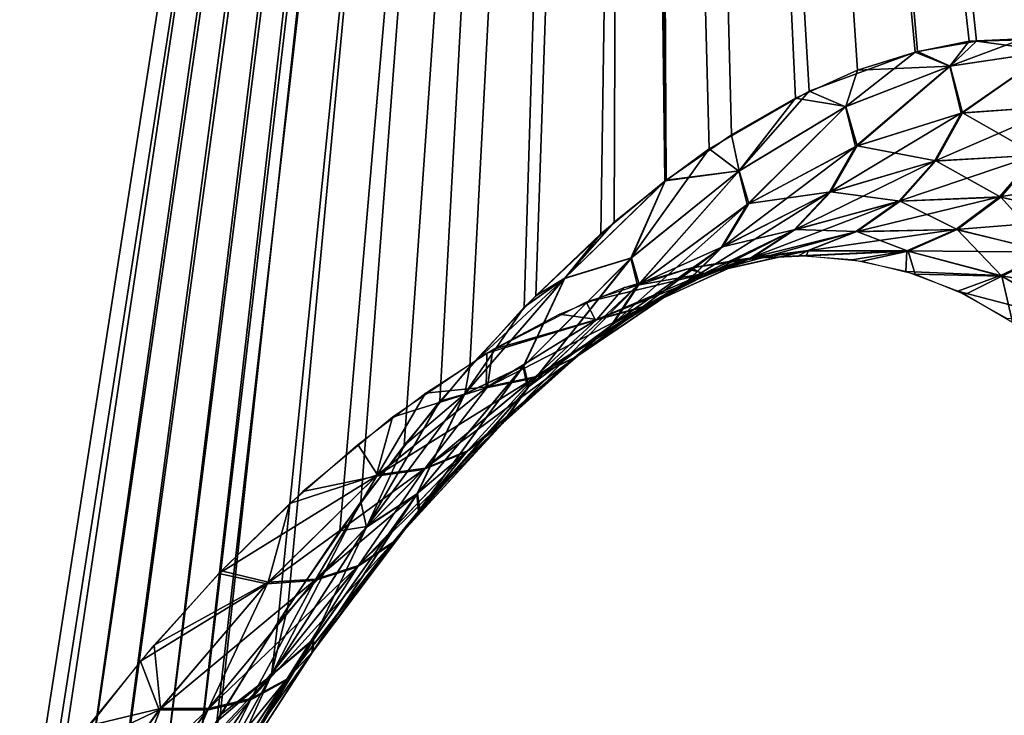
# Model space of a CAD drawing. Header units: millimetres. Extents: x -101 to 102, y -40 to 284.
# Tile 129 of 183: x 83.52 to 85.46, y 74.5 to 75.87. Entities that reach past the tile are written whole.
import ezdxf

# ---------------------------------------------------------------- set-up
doc = ezdxf.new("R2010")
doc.units = ezdxf.units.MM
doc.header["$LTSCALE"] = 65.185185
for name, color, linetype in [('25', 7, 'CONTINUOUS'), ('31', 7, 'CONTINUOUS'), ('33', 7, 'CONTINUOUS')]:
    doc.layers.add(name, color=color, linetype=linetype)

msp = doc.modelspace()

# ---------------------------------------------------------------- linework, layer by layer
at = {"layer": '25', "color": 7, "linetype": 'Continuous'}
for points in [[(84.7117, 81.8181, -32.267), (86.7942, 84.1617, -28.4725), (85.5571, 75.8293, -28.477), (84.7117, 81.8181, -32.267)], [(86.8202, 84.16, 28.4111), (84.7575, 81.9296, 32.2071), (85.5118, 75.8339, 28.5841), (86.8202, 84.16, 28.4111)], [(84.7575, 81.9296, 32.2071), (82.2364, 78.2108, 35.8936), (83.4537, 73.5548, 32.2144), (84.7575, 81.9296, 32.2071)], [(84.7575, 81.9296, 32.2071), (83.4537, 73.5548, 32.2144), (83.5765, 73.848, 32.0657), (84.7575, 81.9296, 32.2071)], [(84.7575, 81.9296, 32.2071), (83.5765, 73.848, 32.0657), (83.68, 74.0686, 31.9303), (84.7575, 81.9296, 32.2071)], [(83.7907, 74.2843, 31.7775), (84.7575, 81.9296, 32.2071), (83.68, 74.0686, 31.9303), (83.7907, 74.2843, 31.7775)], [(83.8729, 74.4328, 31.6594), (84.7575, 81.9296, 32.2071), (83.7907, 74.2843, 31.7775), (83.8729, 74.4328, 31.6594)], [(83.9069, 74.4916, 31.6095), (84.7575, 81.9296, 32.2071), (83.8729, 74.4328, 31.6594), (83.9069, 74.4916, 31.6095)], [(84.0266, 74.6866, 31.4286), (84.7575, 81.9296, 32.2071), (83.9069, 74.4916, 31.6095), (84.0266, 74.6866, 31.4286)], [(84.1487, 74.8665, 31.2362), (84.7575, 81.9296, 32.2071), (84.0266, 74.6866, 31.4286), (84.1487, 74.8665, 31.2362)], [(84.2751, 75.0347, 31.0287), (84.7575, 81.9296, 32.2071), (84.1487, 74.8665, 31.2362), (84.2751, 75.0347, 31.0287)], [(84.4044, 75.1899, 30.809), (84.7575, 81.9296, 32.2071), (84.2751, 75.0347, 31.0287), (84.4044, 75.1899, 30.809)], [(84.5341, 75.3295, 30.581), (84.7575, 81.9296, 32.2071), (84.4044, 75.1899, 30.809), (84.5341, 75.3295, 30.581)], [(84.6621, 75.4514, 30.348), (84.7575, 81.9296, 32.2071), (84.5341, 75.3295, 30.581), (84.6621, 75.4514, 30.348)], [(84.7887, 75.5552, 30.1096), (84.7575, 81.9296, 32.2071), (84.6621, 75.4514, 30.348), (84.7887, 75.5552, 30.1096)], [(85.5118, 75.8339, 28.5841), (84.7575, 81.9296, 32.2071), (85.4005, 75.8302, 28.8397), (85.5118, 75.8339, 28.5841)], [(85.4005, 75.8302, 28.8397), (84.7575, 81.9296, 32.2071), (85.2849, 75.8103, 29.0963), (85.4005, 75.8302, 28.8397)], [(85.2849, 75.8103, 29.0963), (84.7575, 81.9296, 32.2071), (85.1664, 75.7731, 29.3507), (85.2849, 75.8103, 29.0963)], [(85.1664, 75.7731, 29.3507), (84.7575, 81.9296, 32.2071), (85.0448, 75.718, 29.6031), (85.1664, 75.7731, 29.3507)], [(85.0448, 75.718, 29.6031), (84.7575, 81.9296, 32.2071), (84.9189, 75.6457, 29.8562), (85.0448, 75.718, 29.6031)], [(84.9189, 75.6457, 29.8562), (84.7575, 81.9296, 32.2071), (84.7906, 75.5566, 30.1059), (84.9189, 75.6457, 29.8562)], [(84.7906, 75.5566, 30.1059), (84.7575, 81.9296, 32.2071), (84.7887, 75.5552, 30.1096), (84.7906, 75.5566, 30.1059)], [(84.7117, 81.8181, -32.267), (83.4073, 73.4348, -32.2673), (82.2586, 78.3541, -35.8936), (84.7117, 81.8181, -32.267)], [(83.4073, 73.4348, -32.2673), (84.7117, 81.8181, -32.267), (83.4864, 73.6368, -32.1763), (83.4073, 73.4348, -32.2673)], [(83.4864, 73.6368, -32.1763), (84.7117, 81.8181, -32.267), (83.5785, 73.8523, -32.0631), (83.4864, 73.6368, -32.1763)], [(83.5785, 73.8523, -32.0631), (84.7117, 81.8181, -32.267), (83.6801, 74.0697, -31.9305), (83.5785, 73.8523, -32.0631)], [(83.6801, 74.0697, -31.9305), (84.7117, 81.8181, -32.267), (83.7916, 74.2874, -31.7768), (83.6801, 74.0697, -31.9305)], [(83.7916, 74.2874, -31.7768), (84.7117, 81.8181, -32.267), (83.8721, 74.4324, -31.661), (83.7916, 74.2874, -31.7768)], [(83.8721, 74.4324, -31.661), (84.7117, 81.8181, -32.267), (83.9135, 74.5039, -31.6001), (83.8721, 74.4324, -31.661)], [(83.9135, 74.5039, -31.6001), (84.7117, 81.8181, -32.267), (84.0462, 74.7167, -31.3984), (83.9135, 74.5039, -31.6001)], [(84.0462, 74.7167, -31.3984), (84.7117, 81.8181, -32.267), (84.19, 74.9241, -31.1694), (84.0462, 74.7167, -31.3984)], [(84.19, 74.9241, -31.1694), (84.7117, 81.8181, -32.267), (84.345, 75.1218, -30.9113), (84.19, 74.9241, -31.1694)], [(84.345, 75.1218, -30.9113), (84.7117, 81.8181, -32.267), (84.5112, 75.307, -30.6222), (84.345, 75.1218, -30.9113)], [(84.5112, 75.307, -30.6222), (84.7117, 81.8181, -32.267), (84.688, 75.4739, -30.2999), (84.5112, 75.307, -30.6222)], [(84.688, 75.4739, -30.2999), (84.7117, 81.8181, -32.267), (84.7875, 75.5543, -30.1119), (84.688, 75.4739, -30.2999)], [(84.7117, 81.8181, -32.267), (85.5571, 75.8293, -28.477), (85.4916, 75.8351, -28.6313), (84.7117, 81.8181, -32.267)], [(84.7117, 81.8181, -32.267), (85.4916, 75.8351, -28.6313), (85.3863, 75.8303, -28.8724), (84.7117, 81.8181, -32.267)], [(84.7875, 75.5543, -30.1119), (84.7117, 81.8181, -32.267), (84.875, 75.6186, -29.943), (84.7875, 75.5543, -30.1119)], [(84.875, 75.6186, -29.943), (84.7117, 81.8181, -32.267), (85.0718, 75.7321, -29.548), (84.875, 75.6186, -29.943)], [(85.0718, 75.7321, -29.548), (84.7117, 81.8181, -32.267), (85.2799, 75.8087, -29.1071), (85.0718, 75.7321, -29.548)], [(85.2799, 75.8087, -29.1071), (84.7117, 81.8181, -32.267), (85.3863, 75.8303, -28.8724), (85.2799, 75.8087, -29.1071)]]:
    msp.add_3dface(points, dxfattribs=at)
at = {"layer": '31', "color": 7, "linetype": 'Continuous'}
for points in [[(85.4005, 75.8302, 28.8397), (85.2849, 75.8103, 29.0963), (85.3486, 75.7811, 28.9357), (85.4005, 75.8302, 28.8397)], [(85.5462, 75.8108, 28.4944), (85.4005, 75.8302, 28.8397), (85.3486, 75.7811, 28.9357), (85.5462, 75.8108, 28.4944)], [(85.5118, 75.8339, 28.5841), (85.4005, 75.8302, 28.8397), (85.5462, 75.8108, 28.4944), (85.5118, 75.8339, 28.5841)], [(85.2849, 75.8103, 29.0963), (85.1664, 75.7731, 29.3507), (85.3486, 75.7811, 28.9357), (85.2849, 75.8103, 29.0963)], [(85.5462, 75.8108, 28.4944), (85.3486, 75.7811, 28.9357), (85.3734, 75.6894, 28.7941), (85.5462, 75.8108, 28.4944)], [(85.5722, 75.703, 28.3536), (85.5462, 75.8108, 28.4944), (85.3734, 75.6894, 28.7941), (85.5722, 75.703, 28.3536)], [(85.1664, 75.7731, 29.3507), (85.0448, 75.718, 29.6031), (85.1437, 75.7015, 29.3645), (85.1664, 75.7731, 29.3507)], [(85.3486, 75.7811, 28.9357), (85.1664, 75.7731, 29.3507), (85.1437, 75.7015, 29.3645), (85.3486, 75.7811, 28.9357)], [(85.3486, 75.7811, 28.9357), (85.1437, 75.7015, 29.3645), (85.166, 75.6246, 29.2236), (85.3486, 75.7811, 28.9357)], [(85.3734, 75.6894, 28.7941), (85.3486, 75.7811, 28.9357), (85.166, 75.6246, 29.2236), (85.3734, 75.6894, 28.7941)], [(85.0448, 75.718, 29.6031), (84.9189, 75.6457, 29.8562), (84.9341, 75.5749, 29.7764), (85.0448, 75.718, 29.6031)], [(85.1437, 75.7015, 29.3645), (85.0448, 75.718, 29.6031), (84.9341, 75.5749, 29.7764), (85.1437, 75.7015, 29.3645)], [(85.1437, 75.7015, 29.3645), (84.9341, 75.5749, 29.7764), (84.9531, 75.5112, 29.6372), (85.1437, 75.7015, 29.3645)], [(85.166, 75.6246, 29.2236), (85.1437, 75.7015, 29.3645), (84.9531, 75.5112, 29.6372), (85.166, 75.6246, 29.2236)], [(85.3734, 75.6894, 28.7941), (85.166, 75.6246, 29.2236), (85.321, 75.5949, 28.767), (85.3734, 75.6894, 28.7941)], [(85.5194, 75.606, 28.339), (85.3734, 75.6894, 28.7941), (85.321, 75.5949, 28.767), (85.5194, 75.606, 28.339)], [(85.5722, 75.703, 28.3536), (85.3734, 75.6894, 28.7941), (85.5194, 75.606, 28.339), (85.5722, 75.703, 28.3536)], [(84.9189, 75.6457, 29.8562), (84.7906, 75.5566, 30.1059), (84.9341, 75.5749, 29.7764), (84.9189, 75.6457, 29.8562)], [(85.166, 75.6246, 29.2236), (84.9531, 75.5112, 29.6372), (85.1142, 75.5339, 29.1848), (85.166, 75.6246, 29.2236)], [(85.321, 75.5949, 28.767), (85.166, 75.6246, 29.2236), (85.1142, 75.5339, 29.1848), (85.321, 75.5949, 28.767)], [(85.321, 75.5949, 28.767), (85.1142, 75.5339, 29.1848), (85.2506, 75.5157, 28.7326), (85.321, 75.5949, 28.767)], [(85.4482, 75.5235, 28.3157), (85.321, 75.5949, 28.767), (85.2506, 75.5157, 28.7326), (85.4482, 75.5235, 28.3157)], [(85.5194, 75.606, 28.339), (85.321, 75.5949, 28.767), (85.4482, 75.5235, 28.3157), (85.5194, 75.606, 28.339)], [(85.6345, 75.4806, 27.8943), (85.5194, 75.606, 28.339), (85.4482, 75.5235, 28.3157), (85.6345, 75.4806, 27.8943)], [(84.9341, 75.5749, 29.7764), (84.7887, 75.5552, 30.1096), (84.7222, 75.404, 30.1677), (84.9341, 75.5749, 29.7764)], [(84.9341, 75.5749, 29.7764), (84.7222, 75.404, 30.1677), (84.737, 75.3522, 30.0309), (84.9341, 75.5749, 29.7764)], [(84.9531, 75.5112, 29.6372), (84.9341, 75.5749, 29.7764), (84.737, 75.3522, 30.0309), (84.9531, 75.5112, 29.6372)], [(84.7906, 75.5566, 30.1059), (84.7887, 75.5552, 30.1096), (84.9341, 75.5749, 29.7764), (84.7906, 75.5566, 30.1059)], [(84.7887, 75.5552, 30.1096), (84.6621, 75.4514, 30.348), (84.5911, 75.3639, 30.4692), (84.7887, 75.5552, 30.1096)], [(84.7887, 75.5552, 30.1096), (84.5911, 75.3639, 30.4692), (84.7222, 75.404, 30.1677), (84.7887, 75.5552, 30.1096)], [(85.1142, 75.5339, 29.1848), (84.9531, 75.5112, 29.6372), (84.9015, 75.4258, 29.5876), (85.1142, 75.5339, 29.1848)], [(85.1142, 75.5339, 29.1848), (84.9015, 75.4258, 29.5876), (85.0443, 75.4595, 29.1402), (85.1142, 75.5339, 29.1848)], [(85.2506, 75.5157, 28.7326), (85.1142, 75.5339, 29.1848), (85.0443, 75.4595, 29.1402), (85.2506, 75.5157, 28.7326)], [(85.2506, 75.5157, 28.7326), (85.0443, 75.4595, 29.1402), (85.1656, 75.4558, 28.6925), (85.2506, 75.5157, 28.7326)], [(85.3624, 75.4596, 28.2848), (85.2506, 75.5157, 28.7326), (85.1656, 75.4558, 28.6925), (85.3624, 75.4596, 28.2848)], [(85.4482, 75.5235, 28.3157), (85.2506, 75.5157, 28.7326), (85.3624, 75.4596, 28.2848), (85.4482, 75.5235, 28.3157)], [(85.5476, 75.414, 27.8737), (85.4482, 75.5235, 28.3157), (85.3624, 75.4596, 28.2848), (85.5476, 75.414, 27.8737)], [(85.6345, 75.4806, 27.8943), (85.4482, 75.5235, 28.3157), (85.5476, 75.414, 27.8737), (85.6345, 75.4806, 27.8943)], [(84.9531, 75.5112, 29.6372), (84.737, 75.3522, 30.0309), (84.9015, 75.4258, 29.5876), (84.9531, 75.5112, 29.6372)], [(85.0443, 75.4595, 29.1402), (84.9015, 75.4258, 29.5876), (84.8321, 75.3572, 29.534), (85.0443, 75.4595, 29.1402)], [(85.0443, 75.4595, 29.1402), (84.8321, 75.3572, 29.534), (84.9601, 75.4048, 29.092), (85.0443, 75.4595, 29.1402)], [(85.1656, 75.4558, 28.6925), (85.0443, 75.4595, 29.1402), (84.9601, 75.4048, 29.092), (85.1656, 75.4558, 28.6925)], [(85.3624, 75.4596, 28.2848), (85.1656, 75.4558, 28.6925), (85.2661, 75.4173, 28.2481), (85.3624, 75.4596, 28.2848)], [(85.4502, 75.3682, 27.8449), (85.3624, 75.4596, 28.2848), (85.2661, 75.4173, 28.2481), (85.4502, 75.3682, 27.8449)], [(85.5476, 75.414, 27.8737), (85.3624, 75.4596, 28.2848), (85.4502, 75.3682, 27.8449), (85.5476, 75.414, 27.8737)], [(84.6621, 75.4514, 30.348), (84.5341, 75.3295, 30.581), (84.5911, 75.3639, 30.4692), (84.6621, 75.4514, 30.348)], [(85.1656, 75.4558, 28.6925), (84.9601, 75.4048, 29.092), (85.0703, 75.4182, 28.6488), (85.1656, 75.4558, 28.6925)], [(85.2661, 75.4173, 28.2481), (85.1656, 75.4558, 28.6925), (85.0703, 75.4182, 28.6488), (85.2661, 75.4173, 28.2481)], [(84.9015, 75.4258, 29.5876), (84.737, 75.3522, 30.0309), (84.6856, 75.2732, 29.9716), (84.9015, 75.4258, 29.5876)], [(84.9015, 75.4258, 29.5876), (84.6856, 75.2732, 29.9716), (84.8321, 75.3572, 29.534), (84.9015, 75.4258, 29.5876)], [(85.0703, 75.4182, 28.6488), (84.9601, 75.4048, 29.092), (84.8655, 75.3728, 29.0425), (85.0703, 75.4182, 28.6488)], [(85.0703, 75.4182, 28.6488), (84.8655, 75.3728, 29.0425), (84.9507, 75.4028, 28.6423), (85.0703, 75.4182, 28.6488)], [(85.0658, 75.4077, 28.4126), (85.0703, 75.4182, 28.6488), (84.9507, 75.4028, 28.6423), (85.0658, 75.4077, 28.4126)], [(85.2661, 75.4173, 28.2481), (85.0703, 75.4182, 28.6488), (85.0658, 75.4077, 28.4126), (85.2661, 75.4173, 28.2481)], [(84.7222, 75.404, 30.1677), (84.5911, 75.3639, 30.4692), (84.5104, 75.1915, 30.5348), (84.7222, 75.404, 30.1677)], [(84.7222, 75.404, 30.1677), (84.5104, 75.1915, 30.5348), (84.5204, 75.1505, 30.4011), (84.7222, 75.404, 30.1677)], [(84.737, 75.3522, 30.0309), (84.7222, 75.404, 30.1677), (84.5204, 75.1505, 30.4011), (84.737, 75.3522, 30.0309)], [(84.9601, 75.4048, 29.092), (84.8321, 75.3572, 29.534), (84.7483, 75.3087, 29.4788), (84.9601, 75.4048, 29.092)], [(84.9601, 75.4048, 29.092), (84.7483, 75.3087, 29.4788), (84.8655, 75.3728, 29.0425), (84.9601, 75.4048, 29.092)], [(84.9507, 75.4028, 28.6423), (84.8655, 75.3728, 29.0425), (84.8311, 75.3822, 28.8728), (84.9507, 75.4028, 28.6423)], [(85.1757, 75.3971, 28.185), (85.2661, 75.4173, 28.2481), (85.0658, 75.4077, 28.4126), (85.1757, 75.3971, 28.185)], [(85.28, 75.3716, 27.9607), (85.2661, 75.4173, 28.2481), (85.1757, 75.3971, 28.185), (85.28, 75.3716, 27.9607)], [(85.4502, 75.3682, 27.8449), (85.2661, 75.4173, 28.2481), (85.28, 75.3716, 27.9607), (85.4502, 75.3682, 27.8449)], [(85.62, 75.2697, 27.4449), (85.5476, 75.414, 27.8737), (85.4502, 75.3682, 27.8449), (85.62, 75.2697, 27.4449)], [(84.8311, 75.3822, 28.8728), (84.8655, 75.3728, 29.0425), (84.7076, 75.3456, 29.1027), (84.8311, 75.3822, 28.8728)], [(84.5911, 75.3639, 30.4692), (84.4044, 75.1899, 30.809), (84.3946, 75.1362, 30.8059), (84.5911, 75.3639, 30.4692)], [(84.5911, 75.3639, 30.4692), (84.3946, 75.1362, 30.8059), (84.5104, 75.1915, 30.5348), (84.5911, 75.3639, 30.4692)], [(84.5341, 75.3295, 30.581), (84.4044, 75.1899, 30.809), (84.5911, 75.3639, 30.4692), (84.5341, 75.3295, 30.581)], [(84.8655, 75.3728, 29.0425), (84.7483, 75.3087, 29.4788), (84.6543, 75.2828, 29.4249), (84.8655, 75.3728, 29.0425)], [(84.8655, 75.3728, 29.0425), (84.6543, 75.2828, 29.4249), (84.7076, 75.3456, 29.1027), (84.8655, 75.3728, 29.0425)], [(85.3785, 75.3315, 27.7403), (85.4502, 75.3682, 27.8449), (85.28, 75.3716, 27.9607), (85.3785, 75.3315, 27.7403)], [(85.4712, 75.2774, 27.5245), (85.4502, 75.3682, 27.8449), (85.3785, 75.3315, 27.7403), (85.4712, 75.2774, 27.5245)], [(85.62, 75.2697, 27.4449), (85.4502, 75.3682, 27.8449), (85.4712, 75.2774, 27.5245), (85.62, 75.2697, 27.4449)], [(84.737, 75.3522, 30.0309), (84.5204, 75.1505, 30.4011), (84.6856, 75.2732, 29.9716), (84.737, 75.3522, 30.0309)], [(84.7076, 75.3456, 29.1027), (84.6543, 75.2828, 29.4249), (84.5804, 75.2928, 29.3316), (84.7076, 75.3456, 29.1027)], [(84.8321, 75.3572, 29.534), (84.6856, 75.2732, 29.9716), (84.6164, 75.2113, 29.91), (84.8321, 75.3572, 29.534)], [(84.8321, 75.3572, 29.534), (84.6164, 75.2113, 29.91), (84.7483, 75.3087, 29.4788), (84.8321, 75.3572, 29.534)], [(84.7483, 75.3087, 29.4788), (84.6164, 75.2113, 29.91), (84.5329, 75.1696, 29.8492), (84.7483, 75.3087, 29.4788)], [(84.7483, 75.3087, 29.4788), (84.5329, 75.1696, 29.8492), (84.6543, 75.2828, 29.4249), (84.7483, 75.3087, 29.4788)], [(84.6543, 75.2828, 29.4249), (84.5329, 75.1696, 29.8492), (84.4392, 75.1503, 29.7921), (84.6543, 75.2828, 29.4249)], [(84.6543, 75.2828, 29.4249), (84.4392, 75.1503, 29.7921), (84.4498, 75.2234, 29.5583), (84.6543, 75.2828, 29.4249)], [(84.5804, 75.2928, 29.3316), (84.6543, 75.2828, 29.4249), (84.4498, 75.2234, 29.5583), (84.5804, 75.2928, 29.3316)], [(84.6856, 75.2732, 29.9716), (84.5204, 75.1505, 30.4011), (84.469, 75.0787, 30.3331), (84.6856, 75.2732, 29.9716)], [(84.6856, 75.2732, 29.9716), (84.469, 75.0787, 30.3331), (84.6164, 75.2113, 29.91), (84.6856, 75.2732, 29.9716)], [(84.4498, 75.2234, 29.5583), (84.4392, 75.1503, 29.7921), (84.3173, 75.1379, 29.7809), (84.4498, 75.2234, 29.5583)], [(84.6164, 75.2113, 29.91), (84.469, 75.0787, 30.3331), (84.3999, 75.0243, 30.2648), (84.6164, 75.2113, 29.91)], [(84.6164, 75.2113, 29.91), (84.3999, 75.0243, 30.2648), (84.5329, 75.1696, 29.8492), (84.6164, 75.2113, 29.91)], [(84.4044, 75.1899, 30.809), (84.2751, 75.0347, 31.0287), (84.3946, 75.1362, 30.8059), (84.4044, 75.1899, 30.809)], [(84.5104, 75.1915, 30.5348), (84.3946, 75.1362, 30.8059), (84.3012, 74.9404, 30.8744), (84.5104, 75.1915, 30.5348)], [(84.5104, 75.1915, 30.5348), (84.3012, 74.9404, 30.8744), (84.3059, 74.9088, 30.7442), (84.5104, 75.1915, 30.5348)], [(84.5204, 75.1505, 30.4011), (84.5104, 75.1915, 30.5348), (84.3059, 74.9088, 30.7442), (84.5204, 75.1505, 30.4011)], [(84.5329, 75.1696, 29.8492), (84.3999, 75.0243, 30.2648), (84.3164, 74.9899, 30.1996), (84.5329, 75.1696, 29.8492)], [(84.5329, 75.1696, 29.8492), (84.3164, 74.9899, 30.1996), (84.4392, 75.1503, 29.7921), (84.5329, 75.1696, 29.8492)], [(84.4392, 75.1503, 29.7921), (84.3164, 74.9899, 30.1996), (84.2227, 74.9772, 30.1406), (84.4392, 75.1503, 29.7921)], [(84.4392, 75.1503, 29.7921), (84.2227, 74.9772, 30.1406), (84.3173, 75.1379, 29.7809), (84.4392, 75.1503, 29.7921)], [(84.5204, 75.1505, 30.4011), (84.3059, 74.9088, 30.7442), (84.469, 75.0787, 30.3331), (84.5204, 75.1505, 30.4011)], [(84.3173, 75.1379, 29.7809), (84.2227, 74.9772, 30.1406), (84.184, 75.0368, 29.997), (84.3173, 75.1379, 29.7809)], [(84.3946, 75.1362, 30.8059), (84.2751, 75.0347, 31.0287), (84.2017, 74.8751, 31.1164), (84.3946, 75.1362, 30.8059)], [(84.3946, 75.1362, 30.8059), (84.2017, 74.8751, 31.1164), (84.3012, 74.9404, 30.8744), (84.3946, 75.1362, 30.8059)], [(84.469, 75.0787, 30.3331), (84.3059, 74.9088, 30.7442), (84.2544, 74.8451, 30.6687), (84.469, 75.0787, 30.3331)], [(84.469, 75.0787, 30.3331), (84.2544, 74.8451, 30.6687), (84.3999, 75.0243, 30.2648), (84.469, 75.0787, 30.3331)], [(84.184, 75.0368, 29.997), (84.2227, 74.9772, 30.1406), (84.0501, 74.9203, 30.2064), (84.184, 75.0368, 29.997)], [(84.2751, 75.0347, 31.0287), (84.1487, 74.8665, 31.2362), (84.2017, 74.8751, 31.1164), (84.2751, 75.0347, 31.0287)], [(84.3999, 75.0243, 30.2648), (84.2544, 74.8451, 30.6687), (84.1851, 74.7986, 30.595), (84.3999, 75.0243, 30.2648)], [(84.3999, 75.0243, 30.2648), (84.1851, 74.7986, 30.595), (84.3164, 74.9899, 30.1996), (84.3999, 75.0243, 30.2648)], [(84.2227, 74.9772, 30.1406), (84.1014, 74.7717, 30.5266), (84.0074, 74.7655, 30.4669), (84.2227, 74.9772, 30.1406)], [(84.2227, 74.9772, 30.1406), (84.0074, 74.7655, 30.4669), (84.0501, 74.9203, 30.2064), (84.2227, 74.9772, 30.1406)], [(84.3164, 74.9899, 30.1996), (84.1851, 74.7986, 30.595), (84.1014, 74.7717, 30.5266), (84.3164, 74.9899, 30.1996)], [(84.3164, 74.9899, 30.1996), (84.1014, 74.7717, 30.5266), (84.2227, 74.9772, 30.1406), (84.3164, 74.9899, 30.1996)], [(84.3012, 74.9404, 30.8744), (84.097, 74.6533, 31.1835), (84.0962, 74.63, 31.0571), (84.3012, 74.9404, 30.8744)], [(84.3059, 74.9088, 30.7442), (84.3012, 74.9404, 30.8744), (84.0962, 74.63, 31.0571), (84.3059, 74.9088, 30.7442)], [(84.3012, 74.9404, 30.8744), (84.2017, 74.8751, 31.1164), (84.097, 74.6533, 31.1835), (84.3012, 74.9404, 30.8744)], [(84.0501, 74.9203, 30.2064), (84.0074, 74.7655, 30.4669), (83.9162, 74.7882, 30.4084), (84.0501, 74.9203, 30.2064)], [(84.3059, 74.9088, 30.7442), (84.0962, 74.63, 31.0571), (84.2544, 74.8451, 30.6687), (84.3059, 74.9088, 30.7442)], [(84.2017, 74.8751, 31.1164), (84.0266, 74.6866, 31.4286), (84.0143, 74.5831, 31.3981), (84.2017, 74.8751, 31.1164)], [(84.2017, 74.8751, 31.1164), (84.0143, 74.5831, 31.3981), (84.097, 74.6533, 31.1835), (84.2017, 74.8751, 31.1164)], [(84.1487, 74.8665, 31.2362), (84.0266, 74.6866, 31.4286), (84.2017, 74.8751, 31.1164), (84.1487, 74.8665, 31.2362)], [(84.2544, 74.8451, 30.6687), (84.0962, 74.63, 31.0571), (84.0443, 74.575, 30.9752), (84.2544, 74.8451, 30.6687)], [(84.2544, 74.8451, 30.6687), (84.0443, 74.575, 30.9752), (84.1851, 74.7986, 30.595), (84.2544, 74.8451, 30.6687)], [(84.1851, 74.7986, 30.595), (84.0443, 74.575, 30.9752), (83.9746, 74.5368, 30.8972), (84.1851, 74.7986, 30.595)], [(84.1851, 74.7986, 30.595), (83.9746, 74.5368, 30.8972), (84.1014, 74.7717, 30.5266), (84.1851, 74.7986, 30.595)], [(83.9162, 74.7882, 30.4084), (84.0074, 74.7655, 30.4669), (83.7838, 74.6418, 30.6008), (83.9162, 74.7882, 30.4084)], [(84.0074, 74.7655, 30.4669), (83.796, 74.5173, 30.7678), (83.7838, 74.6418, 30.6008), (84.0074, 74.7655, 30.4669)], [(84.0074, 74.7655, 30.4669), (83.8905, 74.5172, 30.8269), (83.796, 74.5173, 30.7678), (84.0074, 74.7655, 30.4669)], [(84.1014, 74.7717, 30.5266), (83.9746, 74.5368, 30.8972), (83.8905, 74.5172, 30.8269), (84.1014, 74.7717, 30.5266)], [(84.1014, 74.7717, 30.5266), (83.8905, 74.5172, 30.8269), (84.0074, 74.7655, 30.4669), (84.1014, 74.7717, 30.5266)], [(84.0266, 74.6866, 31.4286), (83.9069, 74.4916, 31.6095), (84.0143, 74.5831, 31.3981), (84.0266, 74.6866, 31.4286)], [(84.097, 74.6533, 31.1835), (83.9005, 74.333, 31.459), (83.8939, 74.3169, 31.3365), (84.097, 74.6533, 31.1835)], [(84.0962, 74.63, 31.0571), (84.097, 74.6533, 31.1835), (83.8939, 74.3169, 31.3365), (84.0962, 74.63, 31.0571)], [(84.097, 74.6533, 31.1835), (84.0143, 74.5831, 31.3981), (83.9005, 74.333, 31.459), (84.097, 74.6533, 31.1835)], [(83.7838, 74.6418, 30.6008), (83.796, 74.5173, 30.7678), (83.6546, 74.483, 30.7813), (83.7838, 74.6418, 30.6008)], [(84.0962, 74.63, 31.0571), (83.8939, 74.3169, 31.3365), (84.0443, 74.575, 30.9752), (84.0962, 74.63, 31.0571)], [(84.0143, 74.5831, 31.3981), (83.8729, 74.4328, 31.6594), (83.8347, 74.2625, 31.6483), (84.0143, 74.5831, 31.3981)], [(84.0143, 74.5831, 31.3981), (83.8347, 74.2625, 31.6483), (83.9005, 74.333, 31.459), (84.0143, 74.5831, 31.3981)], [(84.0443, 74.575, 30.9752), (83.8939, 74.3169, 31.3365), (83.8416, 74.271, 31.2495), (84.0443, 74.575, 30.9752)], [(84.0443, 74.575, 30.9752), (83.8416, 74.271, 31.2495), (83.9746, 74.5368, 30.8972), (84.0443, 74.575, 30.9752)], [(83.9069, 74.4916, 31.6095), (83.8729, 74.4328, 31.6594), (84.0143, 74.5831, 31.3981), (83.9069, 74.4916, 31.6095)], [(83.9746, 74.5368, 30.8972), (83.8416, 74.271, 31.2495), (83.7713, 74.2412, 31.1684), (83.9746, 74.5368, 30.8972)], [(83.9746, 74.5368, 30.8972), (83.7713, 74.2412, 31.1684), (83.8905, 74.5172, 30.8269), (83.9746, 74.5368, 30.8972)], [(83.796, 74.5173, 30.7678), (83.6864, 74.2288, 31.0973), (83.5912, 74.2344, 31.0397), (83.796, 74.5173, 30.7678)], [(83.796, 74.5173, 30.7678), (83.5912, 74.2344, 31.0397), (83.6546, 74.483, 30.7813), (83.796, 74.5173, 30.7678)], [(83.8905, 74.5172, 30.8269), (83.6864, 74.2288, 31.0973), (83.796, 74.5173, 30.7678), (83.8905, 74.5172, 30.8269)], [(83.8905, 74.5172, 30.8269), (83.7713, 74.2412, 31.1684), (83.6864, 74.2288, 31.0973), (83.8905, 74.5172, 30.8269)]]:
    msp.add_3dface(points, dxfattribs=at)
at = {"layer": '33', "color": 7, "linetype": 'Continuous'}
for points in [[(85.2799, 75.8087, -29.1071), (85.3863, 75.8303, -28.8724), (85.348, 75.781, -28.9368), (85.2799, 75.8087, -29.1071)], [(85.3863, 75.8303, -28.8724), (85.4916, 75.8351, -28.6313), (85.348, 75.781, -28.9368), (85.3863, 75.8303, -28.8724)], [(85.4916, 75.8351, -28.6313), (85.546, 75.8108, -28.4949), (85.348, 75.781, -28.9368), (85.4916, 75.8351, -28.6313)], [(85.0718, 75.7321, -29.548), (85.2799, 75.8087, -29.1071), (85.1429, 75.7012, -29.366), (85.0718, 75.7321, -29.548)], [(85.2799, 75.8087, -29.1071), (85.348, 75.781, -28.9368), (85.1429, 75.7012, -29.366), (85.2799, 75.8087, -29.1071)], [(85.348, 75.781, -28.9368), (85.546, 75.8108, -28.4949), (85.3704, 75.6889, -28.8004), (85.348, 75.781, -28.9368)], [(85.3704, 75.6889, -28.8004), (85.546, 75.8108, -28.4949), (85.5696, 75.7031, -28.3597), (85.3704, 75.6889, -28.8004)], [(85.1429, 75.7012, -29.366), (85.348, 75.781, -28.9368), (85.163, 75.6233, -29.2297), (85.1429, 75.7012, -29.366)], [(85.163, 75.6233, -29.2297), (85.348, 75.781, -28.9368), (85.3704, 75.6889, -28.8004), (85.163, 75.6233, -29.2297)], [(84.875, 75.6186, -29.943), (85.0718, 75.7321, -29.548), (84.9331, 75.5742, -29.7782), (84.875, 75.6186, -29.943)], [(85.0718, 75.7321, -29.548), (85.1429, 75.7012, -29.366), (84.9331, 75.5742, -29.7782), (85.0718, 75.7321, -29.548)], [(84.9331, 75.5742, -29.7782), (85.1429, 75.7012, -29.366), (84.95, 75.5092, -29.643), (84.9331, 75.5742, -29.7782)], [(84.95, 75.5092, -29.643), (85.1429, 75.7012, -29.366), (85.163, 75.6233, -29.2297), (84.95, 75.5092, -29.643)], [(85.3704, 75.6889, -28.8004), (85.5696, 75.7031, -28.3597), (85.3181, 75.5944, -28.7731), (85.3704, 75.6889, -28.8004)], [(85.3181, 75.5944, -28.7731), (85.5696, 75.7031, -28.3597), (85.5167, 75.6062, -28.3448), (85.3181, 75.5944, -28.7731)], [(85.163, 75.6233, -29.2297), (85.3704, 75.6889, -28.8004), (85.1111, 75.5327, -29.1907), (85.163, 75.6233, -29.2297)], [(85.1111, 75.5327, -29.1907), (85.3704, 75.6889, -28.8004), (85.3181, 75.5944, -28.7731), (85.1111, 75.5327, -29.1907)], [(84.7875, 75.5543, -30.1119), (84.875, 75.6186, -29.943), (84.7211, 75.403, -30.1695), (84.7875, 75.5543, -30.1119)], [(84.875, 75.6186, -29.943), (84.9331, 75.5742, -29.7782), (84.7211, 75.403, -30.1695), (84.875, 75.6186, -29.943)], [(84.95, 75.5092, -29.643), (85.163, 75.6233, -29.2297), (84.8984, 75.4239, -29.5933), (84.95, 75.5092, -29.643)], [(84.8984, 75.4239, -29.5933), (85.163, 75.6233, -29.2297), (85.1111, 75.5327, -29.1907), (84.8984, 75.4239, -29.5933)], [(85.1111, 75.5327, -29.1907), (85.3181, 75.5944, -28.7731), (85.0413, 75.4583, -29.146), (85.1111, 75.5327, -29.1907)], [(85.0413, 75.4583, -29.146), (85.3181, 75.5944, -28.7731), (85.2477, 75.5153, -28.7385), (85.0413, 75.4583, -29.146)], [(85.3181, 75.5944, -28.7731), (85.5167, 75.6062, -28.3448), (85.2477, 75.5153, -28.7385), (85.3181, 75.5944, -28.7731)], [(85.2477, 75.5153, -28.7385), (85.5167, 75.6062, -28.3448), (85.4456, 75.5237, -28.3214), (85.2477, 75.5153, -28.7385)], [(85.5167, 75.6062, -28.3448), (85.7042, 75.5658, -27.9112), (85.4456, 75.5237, -28.3214), (85.5167, 75.6062, -28.3448)], [(84.7211, 75.403, -30.1695), (84.9331, 75.5742, -29.7782), (84.734, 75.3497, -30.0362), (84.7211, 75.403, -30.1695)], [(84.734, 75.3497, -30.0362), (84.9331, 75.5742, -29.7782), (84.95, 75.5092, -29.643), (84.734, 75.3497, -30.0362)], [(84.688, 75.4739, -30.2999), (84.7875, 75.5543, -30.1119), (84.5906, 75.3633, -30.4702), (84.688, 75.4739, -30.2999)], [(84.7875, 75.5543, -30.1119), (84.7211, 75.403, -30.1695), (84.5906, 75.3633, -30.4702), (84.7875, 75.5543, -30.1119)], [(85.4456, 75.5237, -28.3214), (85.7042, 75.5658, -27.9112), (85.6322, 75.4815, -27.8997), (85.4456, 75.5237, -28.3214)], [(84.8984, 75.4239, -29.5933), (85.1111, 75.5327, -29.1907), (84.829, 75.3554, -29.5395), (84.8984, 75.4239, -29.5933)], [(84.829, 75.3554, -29.5395), (85.1111, 75.5327, -29.1907), (85.0413, 75.4583, -29.146), (84.829, 75.3554, -29.5395)], [(85.0413, 75.4583, -29.146), (85.2477, 75.5153, -28.7385), (84.957, 75.4038, -29.0977), (85.0413, 75.4583, -29.146)], [(84.957, 75.4038, -29.0977), (85.2477, 75.5153, -28.7385), (85.1628, 75.4554, -28.6983), (84.957, 75.4038, -29.0977)], [(85.2477, 75.5153, -28.7385), (85.4456, 75.5237, -28.3214), (85.1628, 75.4554, -28.6983), (85.2477, 75.5153, -28.7385)], [(85.1628, 75.4554, -28.6983), (85.4456, 75.5237, -28.3214), (85.3598, 75.4598, -28.2904), (85.1628, 75.4554, -28.6983)], [(85.4456, 75.5237, -28.3214), (85.6322, 75.4815, -27.8997), (85.3598, 75.4598, -28.2904), (85.4456, 75.5237, -28.3214)], [(84.734, 75.3497, -30.0362), (84.95, 75.5092, -29.643), (84.6825, 75.2707, -29.9768), (84.734, 75.3497, -30.0362)], [(84.6825, 75.2707, -29.9768), (84.95, 75.5092, -29.643), (84.8984, 75.4239, -29.5933), (84.6825, 75.2707, -29.9768)], [(85.3598, 75.4598, -28.2904), (85.6322, 75.4815, -27.8997), (85.5454, 75.4149, -27.879), (85.3598, 75.4598, -28.2904)], [(84.5112, 75.307, -30.6222), (84.688, 75.4739, -30.2999), (84.5906, 75.3633, -30.4702), (84.5112, 75.307, -30.6222)], [(84.829, 75.3554, -29.5395), (85.0413, 75.4583, -29.146), (84.7452, 75.307, -29.4843), (84.829, 75.3554, -29.5395)], [(84.7452, 75.307, -29.4843), (85.0413, 75.4583, -29.146), (84.957, 75.4038, -29.0977), (84.7452, 75.307, -29.4843)], [(85.1628, 75.4554, -28.6983), (85.3598, 75.4598, -28.2904), (85.0675, 75.4179, -28.6545), (85.1628, 75.4554, -28.6983)], [(85.0675, 75.4179, -28.6545), (85.3598, 75.4598, -28.2904), (85.2635, 75.4176, -28.2535), (85.0675, 75.4179, -28.6545)], [(85.3598, 75.4598, -28.2904), (85.5454, 75.4149, -27.879), (85.2635, 75.4176, -28.2535), (85.3598, 75.4598, -28.2904)], [(84.957, 75.4038, -29.0977), (85.1628, 75.4554, -28.6983), (84.8625, 75.3718, -29.0482), (84.957, 75.4038, -29.0977)], [(84.8625, 75.3718, -29.0482), (85.1628, 75.4554, -28.6983), (85.0675, 75.4179, -28.6545), (84.8625, 75.3718, -29.0482)], [(84.6825, 75.2707, -29.9768), (84.8984, 75.4239, -29.5933), (84.6134, 75.2089, -29.9151), (84.6825, 75.2707, -29.9768)], [(84.6134, 75.2089, -29.9151), (84.8984, 75.4239, -29.5933), (84.829, 75.3554, -29.5395), (84.6134, 75.2089, -29.9151)], [(84.8625, 75.3718, -29.0482), (85.0675, 75.4179, -28.6545), (84.8399, 75.3842, -28.8563), (84.8625, 75.3718, -29.0482)], [(84.8399, 75.3842, -28.8563), (85.0675, 75.4179, -28.6545), (84.9452, 75.4022, -28.6532), (84.8399, 75.3842, -28.8563)], [(84.9452, 75.4022, -28.6532), (85.0675, 75.4179, -28.6545), (85.0505, 75.408, -28.4435), (84.9452, 75.4022, -28.6532)], [(85.0675, 75.4179, -28.6545), (85.2635, 75.4176, -28.2535), (85.0505, 75.408, -28.4435), (85.0675, 75.4179, -28.6545)], [(84.5093, 75.1903, -30.5366), (84.7211, 75.403, -30.1695), (84.5175, 75.1475, -30.4058), (84.5093, 75.1903, -30.5366)], [(84.7211, 75.403, -30.1695), (84.5093, 75.1903, -30.5366), (84.5906, 75.3633, -30.4702), (84.7211, 75.403, -30.1695)], [(84.5175, 75.1475, -30.4058), (84.7211, 75.403, -30.1695), (84.734, 75.3497, -30.0362), (84.5175, 75.1475, -30.4058)], [(84.7452, 75.307, -29.4843), (84.957, 75.4038, -29.0977), (84.6512, 75.2812, -29.4303), (84.7452, 75.307, -29.4843)], [(84.6512, 75.2812, -29.4303), (84.957, 75.4038, -29.0977), (84.8625, 75.3718, -29.0482), (84.6512, 75.2812, -29.4303)], [(85.0505, 75.408, -28.4435), (85.2635, 75.4176, -28.2535), (85.1563, 75.4001, -28.2257), (85.0505, 75.408, -28.4435)], [(85.1563, 75.4001, -28.2257), (85.2635, 75.4176, -28.2535), (85.2616, 75.3772, -28.0007), (85.1563, 75.4001, -28.2257)], [(85.2635, 75.4176, -28.2535), (85.448, 75.3692, -27.8501), (85.2616, 75.3772, -28.0007), (85.2635, 75.4176, -28.2535)], [(85.2635, 75.4176, -28.2535), (85.5454, 75.4149, -27.879), (85.448, 75.3692, -27.8501), (85.2635, 75.4176, -28.2535)], [(85.5454, 75.4149, -27.879), (85.7167, 75.3189, -27.4696), (85.448, 75.3692, -27.8501), (85.5454, 75.4149, -27.879)], [(84.6334, 75.3166, -29.2372), (84.8625, 75.3718, -29.0482), (84.8399, 75.3842, -28.8563), (84.6334, 75.3166, -29.2372)], [(84.5112, 75.307, -30.6222), (84.5906, 75.3633, -30.4702), (84.394, 75.1354, -30.807), (84.5112, 75.307, -30.6222)], [(84.5906, 75.3633, -30.4702), (84.5093, 75.1903, -30.5366), (84.394, 75.1354, -30.807), (84.5906, 75.3633, -30.4702)], [(84.6512, 75.2812, -29.4303), (84.8625, 75.3718, -29.0482), (84.6334, 75.3166, -29.2372), (84.6512, 75.2812, -29.4303)], [(85.2616, 75.3772, -28.0007), (85.448, 75.3692, -27.8501), (85.3638, 75.3386, -27.7738), (85.2616, 75.3772, -28.0007)], [(85.448, 75.3692, -27.8501), (85.6181, 75.2712, -27.4496), (85.3638, 75.3386, -27.7738), (85.448, 75.3692, -27.8501)], [(85.448, 75.3692, -27.8501), (85.7167, 75.3189, -27.4696), (85.6181, 75.2712, -27.4496), (85.448, 75.3692, -27.8501)], [(84.5175, 75.1475, -30.4058), (84.734, 75.3497, -30.0362), (84.4661, 75.0758, -30.3378), (84.5175, 75.1475, -30.4058)], [(84.4661, 75.0758, -30.3378), (84.734, 75.3497, -30.0362), (84.6825, 75.2707, -29.9768), (84.4661, 75.0758, -30.3378)], [(84.6134, 75.2089, -29.9151), (84.829, 75.3554, -29.5395), (84.5299, 75.1674, -29.8542), (84.6134, 75.2089, -29.9151)], [(84.5299, 75.1674, -29.8542), (84.829, 75.3554, -29.5395), (84.7452, 75.307, -29.4843), (84.5299, 75.1674, -29.8542)], [(85.3638, 75.3386, -27.7738), (85.6181, 75.2712, -27.4496), (85.4605, 75.2846, -27.55), (85.3638, 75.3386, -27.7738)], [(84.345, 75.1218, -30.9113), (84.5112, 75.307, -30.6222), (84.394, 75.1354, -30.807), (84.345, 75.1218, -30.9113)], [(84.5299, 75.1674, -29.8542), (84.7452, 75.307, -29.4843), (84.4362, 75.1481, -29.7971), (84.5299, 75.1674, -29.8542)], [(84.4362, 75.1481, -29.7971), (84.7452, 75.307, -29.4843), (84.6512, 75.2812, -29.4303), (84.4362, 75.1481, -29.7971)], [(84.4376, 75.2162, -29.5792), (84.6512, 75.2812, -29.4303), (84.6334, 75.3166, -29.2372), (84.4376, 75.2162, -29.5792)], [(84.4661, 75.0758, -30.3378), (84.6825, 75.2707, -29.9768), (84.397, 75.0215, -30.2694), (84.4661, 75.0758, -30.3378)], [(84.397, 75.0215, -30.2694), (84.6825, 75.2707, -29.9768), (84.6134, 75.2089, -29.9151), (84.397, 75.0215, -30.2694)], [(84.4362, 75.1481, -29.7971), (84.6512, 75.2812, -29.4303), (84.4376, 75.2162, -29.5792), (84.4362, 75.1481, -29.7971)], [(84.252, 75.0903, -29.8876), (84.4362, 75.1481, -29.7971), (84.4376, 75.2162, -29.5792), (84.252, 75.0903, -29.8876)], [(84.397, 75.0215, -30.2694), (84.6134, 75.2089, -29.9151), (84.3135, 74.9872, -30.2041), (84.397, 75.0215, -30.2694)], [(84.3135, 74.9872, -30.2041), (84.6134, 75.2089, -29.9151), (84.5299, 75.1674, -29.8542), (84.3135, 74.9872, -30.2041)], [(84.3001, 74.9389, -30.8761), (84.5093, 75.1903, -30.5366), (84.3033, 74.9055, -30.7484), (84.3001, 74.9389, -30.8761)], [(84.5093, 75.1903, -30.5366), (84.3001, 74.9389, -30.8761), (84.394, 75.1354, -30.807), (84.5093, 75.1903, -30.5366)], [(84.3033, 74.9055, -30.7484), (84.5093, 75.1903, -30.5366), (84.5175, 75.1475, -30.4058), (84.3033, 74.9055, -30.7484)], [(84.3135, 74.9872, -30.2041), (84.5299, 75.1674, -29.8542), (84.2198, 74.9746, -30.1451), (84.3135, 74.9872, -30.2041)], [(84.2198, 74.9746, -30.1451), (84.5299, 75.1674, -29.8542), (84.4362, 75.1481, -29.7971), (84.2198, 74.9746, -30.1451)], [(84.2198, 74.9746, -30.1451), (84.4362, 75.1481, -29.7971), (84.252, 75.0903, -29.8876), (84.2198, 74.9746, -30.1451)], [(84.3033, 74.9055, -30.7484), (84.5175, 75.1475, -30.4058), (84.2517, 74.8419, -30.6728), (84.3033, 74.9055, -30.7484)], [(84.2517, 74.8419, -30.6728), (84.5175, 75.1475, -30.4058), (84.4661, 75.0758, -30.3378), (84.2517, 74.8419, -30.6728)], [(84.345, 75.1218, -30.9113), (84.394, 75.1354, -30.807), (84.201, 74.8741, -31.1175), (84.345, 75.1218, -30.9113)], [(84.394, 75.1354, -30.807), (84.3001, 74.9389, -30.8761), (84.201, 74.8741, -31.1175), (84.394, 75.1354, -30.807)], [(84.19, 74.9241, -31.1694), (84.345, 75.1218, -30.9113), (84.201, 74.8741, -31.1175), (84.19, 74.9241, -31.1694)], [(84.0761, 74.9441, -30.1663), (84.2198, 74.9746, -30.1451), (84.252, 75.0903, -29.8876), (84.0761, 74.9441, -30.1663)], [(84.2517, 74.8419, -30.6728), (84.4661, 75.0758, -30.3378), (84.1824, 74.7955, -30.5989), (84.2517, 74.8419, -30.6728)], [(84.1824, 74.7955, -30.5989), (84.4661, 75.0758, -30.3378), (84.397, 75.0215, -30.2694), (84.1824, 74.7955, -30.5989)], [(84.1824, 74.7955, -30.5989), (84.397, 75.0215, -30.2694), (84.0987, 74.7687, -30.5305), (84.1824, 74.7955, -30.5989)], [(84.0987, 74.7687, -30.5305), (84.397, 75.0215, -30.2694), (84.3135, 74.9872, -30.2041), (84.0987, 74.7687, -30.5305)], [(84.0048, 74.7626, -30.4709), (84.2198, 74.9746, -30.1451), (83.911, 74.7827, -30.4161), (84.0048, 74.7626, -30.4709)], [(83.911, 74.7827, -30.4161), (84.2198, 74.9746, -30.1451), (84.0761, 74.9441, -30.1663), (83.911, 74.7827, -30.4161)], [(84.0987, 74.7687, -30.5305), (84.3135, 74.9872, -30.2041), (84.0048, 74.7626, -30.4709), (84.0987, 74.7687, -30.5305)], [(84.0048, 74.7626, -30.4709), (84.3135, 74.9872, -30.2041), (84.2198, 74.9746, -30.1451), (84.0048, 74.7626, -30.4709)], [(84.096, 74.6517, -31.185), (84.3001, 74.9389, -30.8761), (84.0938, 74.6265, -31.0606), (84.096, 74.6517, -31.185)], [(84.0938, 74.6265, -31.0606), (84.3001, 74.9389, -30.8761), (84.3033, 74.9055, -30.7484), (84.0938, 74.6265, -31.0606)], [(84.3001, 74.9389, -30.8761), (84.096, 74.6517, -31.185), (84.201, 74.8741, -31.1175), (84.3001, 74.9389, -30.8761)], [(84.0462, 74.7167, -31.3984), (84.19, 74.9241, -31.1694), (84.0136, 74.582, -31.399), (84.0462, 74.7167, -31.3984)], [(84.19, 74.9241, -31.1694), (84.201, 74.8741, -31.1175), (84.0136, 74.582, -31.399), (84.19, 74.9241, -31.1694)], [(84.0938, 74.6265, -31.0606), (84.3033, 74.9055, -30.7484), (84.0419, 74.5716, -30.9786), (84.0938, 74.6265, -31.0606)], [(84.0419, 74.5716, -30.9786), (84.3033, 74.9055, -30.7484), (84.2517, 74.8419, -30.6728), (84.0419, 74.5716, -30.9786)], [(84.201, 74.8741, -31.1175), (84.096, 74.6517, -31.185), (84.0136, 74.582, -31.399), (84.201, 74.8741, -31.1175)], [(84.0419, 74.5716, -30.9786), (84.2517, 74.8419, -30.6728), (83.9722, 74.5335, -30.9006), (84.0419, 74.5716, -30.9786)], [(83.9722, 74.5335, -30.9006), (84.2517, 74.8419, -30.6728), (84.1824, 74.7955, -30.5989), (83.9722, 74.5335, -30.9006)], [(83.7568, 74.61, -30.6391), (84.0048, 74.7626, -30.4709), (83.911, 74.7827, -30.4161), (83.7568, 74.61, -30.6391)], [(83.9722, 74.5335, -30.9006), (84.1824, 74.7955, -30.5989), (83.888, 74.514, -30.8302), (83.9722, 74.5335, -30.9006)], [(83.888, 74.514, -30.8302), (84.1824, 74.7955, -30.5989), (84.0987, 74.7687, -30.5305), (83.888, 74.514, -30.8302)], [(83.7936, 74.5142, -30.7711), (84.0048, 74.7626, -30.4709), (83.7568, 74.61, -30.6391), (83.7936, 74.5142, -30.7711)], [(83.888, 74.514, -30.8302), (84.0987, 74.7687, -30.5305), (83.7936, 74.5142, -30.7711), (83.888, 74.514, -30.8302)], [(83.7936, 74.5142, -30.7711), (84.0987, 74.7687, -30.5305), (84.0048, 74.7626, -30.4709), (83.7936, 74.5142, -30.7711)], [(83.9135, 74.5039, -31.6001), (84.0462, 74.7167, -31.3984), (84.0136, 74.582, -31.399), (83.9135, 74.5039, -31.6001)], [(83.8996, 74.3314, -31.4603), (84.096, 74.6517, -31.185), (83.8918, 74.3135, -31.3393), (83.8996, 74.3314, -31.4603)], [(83.8918, 74.3135, -31.3393), (84.096, 74.6517, -31.185), (84.0938, 74.6265, -31.0606), (83.8918, 74.3135, -31.3393)], [(84.096, 74.6517, -31.185), (83.8996, 74.3314, -31.4603), (84.0136, 74.582, -31.399), (84.096, 74.6517, -31.185)], [(83.8918, 74.3135, -31.3393), (84.0938, 74.6265, -31.0606), (83.8395, 74.2677, -31.2522), (83.8918, 74.3135, -31.3393)], [(83.8395, 74.2677, -31.2522), (84.0938, 74.6265, -31.0606), (84.0419, 74.5716, -30.9786), (83.8395, 74.2677, -31.2522)], [(83.6138, 74.4294, -30.8368), (83.7936, 74.5142, -30.7711), (83.7568, 74.61, -30.6391), (83.6138, 74.4294, -30.8368)], [(83.8395, 74.2677, -31.2522), (84.0419, 74.5716, -30.9786), (83.7692, 74.238, -31.171), (83.8395, 74.2677, -31.2522)], [(83.7692, 74.238, -31.171), (84.0419, 74.5716, -30.9786), (83.9722, 74.5335, -30.9006), (83.7692, 74.238, -31.171)], [(83.9135, 74.5039, -31.6001), (84.0136, 74.582, -31.399), (83.8341, 74.2614, -31.6491), (83.9135, 74.5039, -31.6001)], [(84.0136, 74.582, -31.399), (83.8996, 74.3314, -31.4603), (83.8341, 74.2614, -31.6491), (84.0136, 74.582, -31.399)], [(83.7692, 74.238, -31.171), (83.9722, 74.5335, -30.9006), (83.6844, 74.2256, -31.0999), (83.7692, 74.238, -31.171)], [(83.6844, 74.2256, -31.0999), (83.9722, 74.5335, -30.9006), (83.888, 74.514, -30.8302), (83.6844, 74.2256, -31.0999)], [(83.5892, 74.2314, -31.0424), (83.888, 74.514, -30.8302), (83.7936, 74.5142, -30.7711), (83.5892, 74.2314, -31.0424)], [(83.5892, 74.2314, -31.0424), (83.7936, 74.5142, -30.7711), (83.6138, 74.4294, -30.8368), (83.5892, 74.2314, -31.0424)], [(83.6844, 74.2256, -31.0999), (83.888, 74.514, -30.8302), (83.5892, 74.2314, -31.0424), (83.6844, 74.2256, -31.0999)], [(83.8721, 74.4324, -31.661), (83.9135, 74.5039, -31.6001), (83.8341, 74.2614, -31.6491), (83.8721, 74.4324, -31.661)]]:
    msp.add_3dface(points, dxfattribs=at)

doc.saveas('drawing.dxf')
